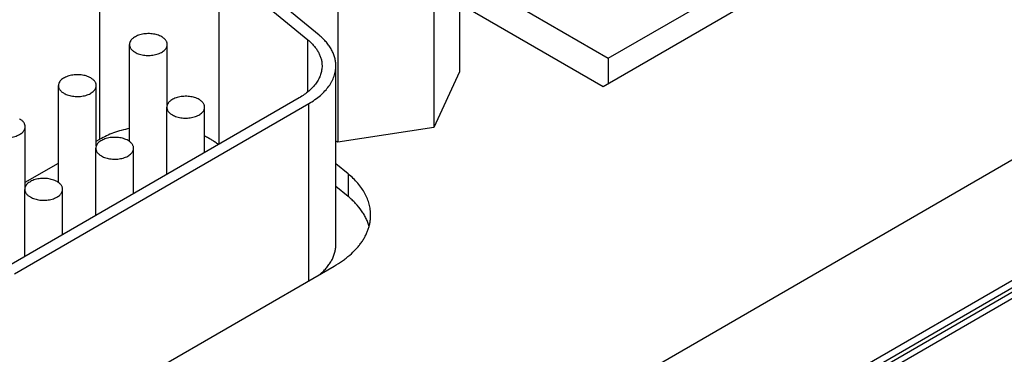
# Model space of a CAD drawing. Header units: inches. Extents: x 0 to 34, y 0 to 22.
# Tile 34 of 103: x 4.756 to 5.824, y 16.616 to 16.978. Entities that reach past the tile are written whole.
import ezdxf

# ---------------------------------------------------------------- set-up
doc = ezdxf.new("R2010")
doc.units = ezdxf.units.IN
doc.header["$LTSCALE"] = 1.87
doc.header["$MEASUREMENT"] = 0
doc.layers.get('0').update_dxf_attribs({"linetype": 'CONTINUOUS'})

msp = doc.modelspace()

# ---------------------------------------------------------------- linework, layer by layer
at = {"color": 7, "linetype": 'CONTINUOUS'}
for p, q in [((5.3943, 16.9369), (6.0708, 17.3275)), ((5.3888, 16.9061), (6.0959, 17.3143)), ((5.233, 17.075), (5.233, 16.9219)), ((4.8426, 16.8489), (4.8426, 17.0424)), ((4.9723, 16.8438), (4.9723, 17.0358)), ((4.9723, 17.0358), (5.0684, 16.9566)), ((5.0807, 16.9616), (4.9846, 17.0408)), ((5.233, 17.03), (5.3943, 16.9369)), ((5.2051, 17.0148), (5.2051, 16.8617)), ((5.1008, 16.9987), (5.1008, 16.8456)), ((5.233, 16.996), (5.3888, 16.9061)), ((5.0684, 16.9004), (5.0684, 16.9566)), ((4.8749, 16.8465), (4.8749, 16.9515)), ((4.9159, 16.8861), (4.9159, 16.9515)), ((5.3943, 16.9369), (5.3943, 16.9093)), ((5.0988, 16.7349), (5.0988, 16.9285)), ((5.233, 16.9219), (5.2051, 16.8617)), ((4.7978, 16.802), (4.7978, 16.907)), ((4.8388, 16.8416), (4.8388, 16.907)), ((5.0589, 16.8937), (4.7394, 16.7093)), ((4.75, 16.7032), (5.0695, 16.8876)), ((4.9154, 16.8109), (4.9154, 16.8836)), ((4.9564, 16.8345), (4.9564, 16.8836)), ((5.0695, 16.6956), (5.0695, 16.8876)), ((5.9183, 16.8758), (4.9119, 16.2948)), ((4.7617, 16.7971), (4.7617, 16.8625)), ((5.2051, 16.8617), (5.1008, 16.8456)), ((4.8383, 16.7664), (4.8383, 16.8391)), ((4.8388, 16.8467), (4.8426, 16.8489)), ((4.8793, 16.79), (4.8793, 16.8391)), ((5.1008, 16.8456), (5.0988, 16.8467)), ((4.7617, 16.8022), (4.7978, 16.823)), ((5.1121, 16.8113), (5.0988, 16.8223)), ((5.1121, 16.8113), (5.1121, 16.7868)), ((5.1121, 16.7868), (5.0988, 16.7978)), ((4.7612, 16.7219), (4.7612, 16.7946)), ((4.8022, 16.7455), (4.8022, 16.7946)), ((4.9436, 16.1632), (6.0331, 16.7923)), ((5.9741, 16.7774), (4.9693, 16.1973)), ((4.9748, 16.1928), (5.9756, 16.7707)), ((5.9831, 16.7699), (4.9822, 16.1921)), ((4.7695, 16.5224), (5.097, 16.7115))]:
    msp.add_line(p, q, dxfattribs=at)
for points, knots in [([(2.9141, 16.7019), (3.0004, 16.7614), (3.1754, 16.8795), (3.4429, 17.052), (3.717, 17.2211), (3.9974, 17.3866), (4.2841, 17.5485), (4.5769, 17.7066), (4.8757, 17.8609), (5.0777, 17.9607), (5.1797, 18.01)], [0, 0, 0, 0, 0.120166, 0.241737, 0.364703, 0.489054, 0.614777, 0.741854, 0.870268, 1, 1, 1, 1]), ([(4.9099, 16.9599), (4.9091, 16.9603), (4.9075, 16.9611), (4.905, 16.962), (4.9022, 16.9627), (4.8993, 16.9632), (4.8964, 16.9634), (4.8934, 16.9633), (4.8904, 16.963), (4.8875, 16.9625), (4.8848, 16.9617), (4.8824, 16.9607), (4.8802, 16.9595), (4.8786, 16.9584), (4.8775, 16.9574), (4.8766, 16.9564), (4.8759, 16.9553), (4.8753, 16.9541), (4.8751, 16.9533), (4.8749, 16.9524), (4.8749, 16.9518), (4.8749, 16.9515)], [0, 0, 0, 0, 0.062382, 0.128716, 0.198305, 0.270277, 0.34365, 0.417378, 0.490398, 0.56168, 0.630274, 0.695358, 0.756303, 0.812738, 0.839262, 0.864684, 0.912458, 0.935103, 0.957108, 0.978668, 1, 1, 1, 1]), ([(4.9159, 16.9515), (4.9159, 16.9519), (4.9158, 16.9527), (4.9155, 16.9539), (4.915, 16.955), (4.9143, 16.9561), (4.9134, 16.9571), (4.9124, 16.9581), (4.9112, 16.9591), (4.9103, 16.9596), (4.9099, 16.9599)], [0, 0, 0, 0, 0.108015, 0.218066, 0.332005, 0.451364, 0.577285, 0.710504, 0.8514, 1, 1, 1, 1]), ([(5.0684, 16.9566), (5.0697, 16.9556), (5.0714, 16.954), (5.0736, 16.9518), (5.0755, 16.9497), (5.0777, 16.9468), (5.0799, 16.9433), (5.0816, 16.9397), (5.0829, 16.936), (5.0836, 16.9322), (5.0838, 16.9297), (5.0838, 16.9285)], [0, 0, 0, 0, 0.142436, 0.211355, 0.278773, 0.409278, 0.53451, 0.655195, 0.772252, 0.886777, 1, 1, 1, 1]), ([(5.0988, 16.9285), (5.0988, 16.9292), (5.0988, 16.9307), (5.0985, 16.9329), (5.0982, 16.9351), (5.0975, 16.938), (5.0963, 16.9416), (5.0942, 16.9459), (5.0916, 16.9501), (5.0891, 16.9534), (5.0867, 16.956), (5.0842, 16.9586), (5.0822, 16.9604), (5.0807, 16.9616)], [0, 0, 0, 0, 0.056553, 0.113271, 0.170315, 0.227842, 0.344885, 0.465555, 0.590772, 0.721261, 0.788671, 0.857581, 1, 1, 1, 1]), ([(4.8749, 16.9515), (4.8749, 16.9511), (4.8749, 16.9503), (4.8752, 16.9492), (4.8757, 16.9481), (4.8764, 16.947), (4.8773, 16.9459), (4.8783, 16.9449), (4.8795, 16.944), (4.8804, 16.9434), (4.8809, 16.9431)], [0, 0, 0, 0, 0.108015, 0.218066, 0.332005, 0.451364, 0.577285, 0.710504, 0.8514, 1, 1, 1, 1]), ([(4.8809, 16.9431), (4.8816, 16.9427), (4.8832, 16.9419), (4.8857, 16.941), (4.8885, 16.9403), (4.8914, 16.9399), (4.8944, 16.9397), (4.8974, 16.9397), (4.9003, 16.94), (4.9032, 16.9405), (4.9059, 16.9413), (4.9083, 16.9423), (4.9105, 16.9435), (4.9121, 16.9447), (4.9132, 16.9457), (4.9141, 16.9467), (4.9148, 16.9478), (4.9154, 16.9489), (4.9156, 16.9498), (4.9158, 16.9506), (4.9159, 16.9512), (4.9159, 16.9515)], [0, 0, 0, 0, 0.062382, 0.128716, 0.198305, 0.270277, 0.34365, 0.417378, 0.490398, 0.56168, 0.630274, 0.695358, 0.756303, 0.812738, 0.839262, 0.864684, 0.912458, 0.935103, 0.957108, 0.978668, 1, 1, 1, 1]), ([(5.0838, 16.9285), (5.0838, 16.9276), (5.0837, 16.926), (5.0834, 16.9236), (5.0829, 16.9212), (5.0822, 16.9189), (5.0813, 16.9165), (5.0798, 16.9134), (5.0774, 16.9095), (5.0738, 16.9052), (5.0695, 16.901), (5.0645, 16.8972), (5.0608, 16.8949), (5.0589, 16.8937)], [0, 0, 0, 0, 0.053912, 0.108082, 0.162763, 0.218195, 0.274601, 0.332186, 0.451512, 0.577398, 0.710584, 0.851437, 1, 1, 1, 1]), ([(5.0695, 16.8876), (5.0718, 16.8889), (5.0761, 16.8916), (5.0819, 16.8962), (5.087, 16.901), (5.0912, 16.9062), (5.0941, 16.9107), (5.0958, 16.9144), (5.0969, 16.9172), (5.0978, 16.92), (5.0984, 16.9228), (5.0987, 16.9256), (5.0988, 16.9275), (5.0988, 16.9285)], [0, 0, 0, 0, 0.148563, 0.289416, 0.422602, 0.548488, 0.667814, 0.725399, 0.781805, 0.837237, 0.891918, 0.946088, 1, 1, 1, 1]), ([(4.8328, 16.9154), (4.832, 16.9158), (4.8305, 16.9166), (4.8279, 16.9175), (4.8252, 16.9182), (4.8223, 16.9187), (4.8193, 16.9189), (4.8163, 16.9188), (4.8133, 16.9185), (4.8105, 16.918), (4.8078, 16.9172), (4.8053, 16.9162), (4.8031, 16.915), (4.8015, 16.9139), (4.8004, 16.9129), (4.7995, 16.9119), (4.7988, 16.9108), (4.7983, 16.9096), (4.798, 16.9088), (4.7978, 16.9079), (4.7978, 16.9073), (4.7978, 16.907)], [0, 0, 0, 0, 0.062382, 0.128716, 0.198305, 0.270277, 0.34365, 0.417378, 0.490398, 0.56168, 0.630274, 0.695358, 0.756303, 0.812738, 0.839262, 0.864684, 0.912458, 0.935103, 0.957108, 0.978668, 1, 1, 1, 1]), ([(4.8388, 16.907), (4.8388, 16.9074), (4.8387, 16.9082), (4.8384, 16.9094), (4.8379, 16.9105), (4.8372, 16.9116), (4.8364, 16.9126), (4.8353, 16.9136), (4.8341, 16.9146), (4.8332, 16.9151), (4.8328, 16.9154)], [0, 0, 0, 0, 0.108015, 0.218066, 0.332005, 0.451364, 0.577285, 0.710504, 0.8514, 1, 1, 1, 1]), ([(4.7978, 16.907), (4.7978, 16.9066), (4.7978, 16.9058), (4.7981, 16.9047), (4.7986, 16.9036), (4.7993, 16.9025), (4.8002, 16.9014), (4.8012, 16.9004), (4.8024, 16.8995), (4.8033, 16.8989), (4.8038, 16.8986)], [0, 0, 0, 0, 0.108015, 0.218066, 0.332005, 0.451364, 0.577285, 0.710504, 0.8514, 1, 1, 1, 1]), ([(4.8038, 16.8986), (4.8045, 16.8982), (4.8061, 16.8974), (4.8086, 16.8965), (4.8114, 16.8958), (4.8143, 16.8954), (4.8173, 16.8952), (4.8203, 16.8952), (4.8232, 16.8955), (4.8261, 16.896), (4.8288, 16.8968), (4.8313, 16.8978), (4.8334, 16.899), (4.835, 16.9002), (4.8361, 16.9012), (4.837, 16.9022), (4.8378, 16.9033), (4.8383, 16.9044), (4.8386, 16.9053), (4.8387, 16.9061), (4.8388, 16.9067), (4.8388, 16.907)], [0, 0, 0, 0, 0.062382, 0.128716, 0.198305, 0.270277, 0.34365, 0.417378, 0.490398, 0.56168, 0.630274, 0.695358, 0.756303, 0.812738, 0.839262, 0.864684, 0.912458, 0.935103, 0.957108, 0.978668, 1, 1, 1, 1]), ([(4.9504, 16.892), (4.9496, 16.8924), (4.9481, 16.8932), (4.9455, 16.8941), (4.9428, 16.8948), (4.9399, 16.8953), (4.9369, 16.8955), (4.9339, 16.8954), (4.9309, 16.8952), (4.9281, 16.8946), (4.9254, 16.8938), (4.9229, 16.8928), (4.9207, 16.8917), (4.9191, 16.8905), (4.918, 16.8895), (4.9171, 16.8885), (4.9164, 16.8874), (4.9159, 16.8862), (4.9156, 16.8854), (4.9154, 16.8845), (4.9154, 16.8839), (4.9154, 16.8836)], [0, 0, 0, 0, 0.062382, 0.128716, 0.198305, 0.270277, 0.34365, 0.417378, 0.490398, 0.56168, 0.630274, 0.695358, 0.756303, 0.812738, 0.839262, 0.864684, 0.912458, 0.935103, 0.957108, 0.978668, 1, 1, 1, 1]), ([(4.9564, 16.8836), (4.9564, 16.884), (4.9563, 16.8848), (4.956, 16.886), (4.9555, 16.8871), (4.9548, 16.8882), (4.954, 16.8892), (4.9529, 16.8902), (4.9517, 16.8912), (4.9508, 16.8917), (4.9504, 16.892)], [0, 0, 0, 0, 0.108015, 0.218066, 0.332005, 0.451364, 0.577285, 0.710504, 0.8514, 1, 1, 1, 1]), ([(4.9154, 16.8836), (4.9154, 16.8832), (4.9154, 16.8825), (4.9157, 16.8813), (4.9162, 16.8802), (4.9169, 16.8791), (4.9178, 16.878), (4.9188, 16.877), (4.92, 16.8761), (4.9209, 16.8755), (4.9214, 16.8753)], [0, 0, 0, 0, 0.108015, 0.218066, 0.332005, 0.451364, 0.577285, 0.710504, 0.8514, 1, 1, 1, 1]), ([(4.9214, 16.8753), (4.9221, 16.8748), (4.9237, 16.8741), (4.9262, 16.8731), (4.929, 16.8724), (4.9319, 16.872), (4.9349, 16.8718), (4.9379, 16.8718), (4.9408, 16.8721), (4.9437, 16.8726), (4.9464, 16.8734), (4.9488, 16.8744), (4.951, 16.8756), (4.9526, 16.8768), (4.9537, 16.8778), (4.9546, 16.8788), (4.9554, 16.8799), (4.9559, 16.881), (4.9562, 16.8819), (4.9563, 16.8827), (4.9564, 16.8833), (4.9564, 16.8836)], [0, 0, 0, 0, 0.062382, 0.128716, 0.198305, 0.270277, 0.34365, 0.417378, 0.490398, 0.56168, 0.630274, 0.695358, 0.756303, 0.812738, 0.839262, 0.864684, 0.912458, 0.935103, 0.957108, 0.978668, 1, 1, 1, 1]), ([(4.7617, 16.8625), (4.7617, 16.8629), (4.7616, 16.8637), (4.7613, 16.8648), (4.7608, 16.866), (4.7602, 16.8671), (4.7593, 16.8681), (4.7582, 16.8691), (4.757, 16.8701), (4.7562, 16.8706), (4.7557, 16.8709)], [0, 0, 0, 0, 0.108015, 0.218066, 0.332005, 0.451364, 0.577285, 0.710504, 0.8514, 1, 1, 1, 1]), ([(4.7267, 16.8541), (4.7274, 16.8537), (4.729, 16.8529), (4.7316, 16.852), (4.7343, 16.8513), (4.7372, 16.8509), (4.7402, 16.8507), (4.7432, 16.8507), (4.7462, 16.851), (4.749, 16.8515), (4.7517, 16.8523), (4.7542, 16.8533), (4.7564, 16.8545), (4.758, 16.8557), (4.759, 16.8567), (4.76, 16.8577), (4.7607, 16.8588), (4.7612, 16.8599), (4.7615, 16.8608), (4.7617, 16.8616), (4.7617, 16.8622), (4.7617, 16.8625)], [0, 0, 0, 0, 0.062382, 0.128716, 0.198305, 0.270277, 0.34365, 0.417378, 0.490398, 0.56168, 0.630274, 0.695358, 0.756303, 0.812738, 0.839262, 0.864684, 0.912458, 0.935103, 0.957108, 0.978668, 1, 1, 1, 1]), ([(4.8748, 16.8606), (4.8719, 16.86), (4.866, 16.8586), (4.8577, 16.8559), (4.8498, 16.8527), (4.8449, 16.8502), (4.8426, 16.8489)], [0, 0, 0, 0, 0.26472, 0.520724, 0.766281, 1, 1, 1, 1]), ([(4.8733, 16.8475), (4.8726, 16.8479), (4.871, 16.8487), (4.8684, 16.8496), (4.8657, 16.8503), (4.8628, 16.8508), (4.8598, 16.851), (4.8568, 16.8509), (4.8538, 16.8507), (4.851, 16.8501), (4.8483, 16.8493), (4.8458, 16.8483), (4.8436, 16.8471), (4.842, 16.846), (4.841, 16.845), (4.84, 16.844), (4.8393, 16.8429), (4.8388, 16.8417), (4.8385, 16.8409), (4.8383, 16.84), (4.8383, 16.8394), (4.8383, 16.8391)], [0, 0, 0, 0, 0.062382, 0.128716, 0.198305, 0.270277, 0.34365, 0.417378, 0.490398, 0.56168, 0.630274, 0.695358, 0.756303, 0.812738, 0.839262, 0.864684, 0.912458, 0.935103, 0.957108, 0.978668, 1, 1, 1, 1]), ([(4.9713, 16.8432), (4.9702, 16.844), (4.968, 16.8457), (4.9643, 16.848), (4.9605, 16.8502), (4.9578, 16.8516), (4.9564, 16.8522)], [0, 0, 0, 0, 0.237674, 0.483681, 0.737879, 1, 1, 1, 1]), ([(4.8383, 16.8391), (4.8383, 16.8387), (4.8384, 16.8379), (4.8387, 16.8368), (4.8392, 16.8357), (4.8398, 16.8346), (4.8407, 16.8335), (4.8418, 16.8325), (4.843, 16.8316), (4.8438, 16.831), (4.8443, 16.8308)], [0, 0, 0, 0, 0.108015, 0.218066, 0.332005, 0.451364, 0.577285, 0.710504, 0.8514, 1, 1, 1, 1]), ([(4.8443, 16.8308), (4.845, 16.8303), (4.8466, 16.8295), (4.8492, 16.8286), (4.8519, 16.8279), (4.8548, 16.8275), (4.8578, 16.8273), (4.8608, 16.8273), (4.8638, 16.8276), (4.8666, 16.8281), (4.8693, 16.8289), (4.8718, 16.8299), (4.874, 16.8311), (4.8756, 16.8323), (4.8766, 16.8333), (4.8775, 16.8343), (4.8783, 16.8354), (4.8788, 16.8365), (4.8791, 16.8374), (4.8793, 16.8382), (4.8793, 16.8388), (4.8793, 16.8391)], [0, 0, 0, 0, 0.062382, 0.128716, 0.198305, 0.270277, 0.34365, 0.417378, 0.490398, 0.56168, 0.630274, 0.695358, 0.756303, 0.812738, 0.839262, 0.864684, 0.912458, 0.935103, 0.957108, 0.978668, 1, 1, 1, 1]), ([(4.8793, 16.8391), (4.8793, 16.8395), (4.8792, 16.8403), (4.8789, 16.8415), (4.8784, 16.8426), (4.8777, 16.8437), (4.8769, 16.8447), (4.8758, 16.8457), (4.8746, 16.8467), (4.8738, 16.8472), (4.8733, 16.8475)], [0, 0, 0, 0, 0.108015, 0.218066, 0.332005, 0.451364, 0.577285, 0.710504, 0.8514, 1, 1, 1, 1]), ([(4.7962, 16.803), (4.7955, 16.8034), (4.7939, 16.8042), (4.7914, 16.8051), (4.7886, 16.8058), (4.7857, 16.8063), (4.7827, 16.8065), (4.7797, 16.8064), (4.7768, 16.8061), (4.7739, 16.8056), (4.7712, 16.8048), (4.7687, 16.8038), (4.7666, 16.8026), (4.765, 16.8015), (4.7639, 16.8005), (4.763, 16.7995), (4.7622, 16.7984), (4.7617, 16.7972), (4.7614, 16.7964), (4.7613, 16.7955), (4.7612, 16.7949), (4.7612, 16.7946)], [0, 0, 0, 0, 0.062382, 0.128716, 0.198305, 0.270277, 0.34365, 0.417378, 0.490398, 0.56168, 0.630274, 0.695358, 0.756303, 0.812738, 0.839262, 0.864684, 0.912458, 0.935103, 0.957108, 0.978668, 1, 1, 1, 1]), ([(5.1365, 16.7666), (5.1365, 16.7676), (5.1365, 16.7696), (5.1362, 16.7726), (5.1357, 16.7755), (5.135, 16.7785), (5.1341, 16.7814), (5.1327, 16.7854), (5.1304, 16.7902), (5.1269, 16.7958), (5.1226, 16.8013), (5.1177, 16.8065), (5.1141, 16.8097), (5.1121, 16.8113)], [0, 0, 0, 0, 0.056552, 0.113269, 0.170311, 0.227837, 0.285997, 0.344933, 0.465601, 0.590815, 0.721302, 0.857584, 1, 1, 1, 1]), ([(4.8022, 16.7946), (4.8022, 16.795), (4.8022, 16.7958), (4.8019, 16.797), (4.8014, 16.7981), (4.8007, 16.7992), (4.7998, 16.8002), (4.7988, 16.8012), (4.7976, 16.8022), (4.7967, 16.8027), (4.7962, 16.803)], [0, 0, 0, 0, 0.108015, 0.218066, 0.332005, 0.451364, 0.577285, 0.710504, 0.8514, 1, 1, 1, 1]), ([(4.7612, 16.7946), (4.7612, 16.7942), (4.7613, 16.7934), (4.7616, 16.7923), (4.7621, 16.7912), (4.7628, 16.7901), (4.7636, 16.789), (4.7647, 16.788), (4.7659, 16.7871), (4.7668, 16.7865), (4.7672, 16.7863)], [0, 0, 0, 0, 0.108015, 0.218066, 0.332005, 0.451364, 0.577285, 0.710504, 0.8514, 1, 1, 1, 1]), ([(4.7672, 16.7863), (4.768, 16.7858), (4.7695, 16.785), (4.7721, 16.7841), (4.7748, 16.7834), (4.7777, 16.783), (4.7807, 16.7828), (4.7837, 16.7828), (4.7867, 16.7831), (4.7895, 16.7836), (4.7922, 16.7844), (4.7947, 16.7854), (4.7969, 16.7866), (4.7985, 16.7878), (4.7996, 16.7888), (4.8005, 16.7898), (4.8012, 16.7909), (4.8017, 16.792), (4.802, 16.7929), (4.8022, 16.7937), (4.8022, 16.7943), (4.8022, 16.7946)], [0, 0, 0, 0, 0.062382, 0.128716, 0.198305, 0.270277, 0.34365, 0.417378, 0.490398, 0.56168, 0.630274, 0.695358, 0.756303, 0.812738, 0.839262, 0.864684, 0.912458, 0.935103, 0.957108, 0.978668, 1, 1, 1, 1]), ([(5.1349, 16.7544), (5.1345, 16.7558), (5.1335, 16.7588), (5.1317, 16.7631), (5.1294, 16.7673), (5.1258, 16.7729), (5.1214, 16.7782), (5.1163, 16.7832), (5.1136, 16.7857), (5.1121, 16.7868)], [0, 0, 0, 0, 0.113381, 0.229233, 0.348079, 0.470366, 0.726503, 0.861024, 1, 1, 1, 1]), ([(5.097, 16.7115), (5.1, 16.7133), (5.1045, 16.7161), (5.11, 16.7201), (5.115, 16.7242), (5.1196, 16.7286), (5.1236, 16.7332), (5.1263, 16.7367), (5.1287, 16.7403), (5.1308, 16.7439), (5.1325, 16.7476), (5.134, 16.7514), (5.1351, 16.7552), (5.1359, 16.759), (5.1364, 16.7628), (5.1365, 16.7653), (5.1365, 16.7666)], [0, 0, 0, 0, 0.148537, 0.219939, 0.289409, 0.422571, 0.486407, 0.548496, 0.608941, 0.667873, 0.725447, 0.781844, 0.837266, 0.891937, 0.946098, 1, 1, 1, 1]), ([(5.0816, 16.7026), (5.083, 16.7038), (5.085, 16.7056), (5.0874, 16.7081), (5.0896, 16.7106), (5.092, 16.7139), (5.0945, 16.7179), (5.0964, 16.7221), (5.0978, 16.7263), (5.0986, 16.7306), (5.0988, 16.7335), (5.0988, 16.7349)], [0, 0, 0, 0, 0.141808, 0.21048, 0.277702, 0.407963, 0.533152, 0.653981, 0.771344, 0.886292, 1, 1, 1, 1])]:
    msp.add_open_spline(points, degree=3, knots=knots, dxfattribs=at)

doc.saveas('drawing.dxf')
